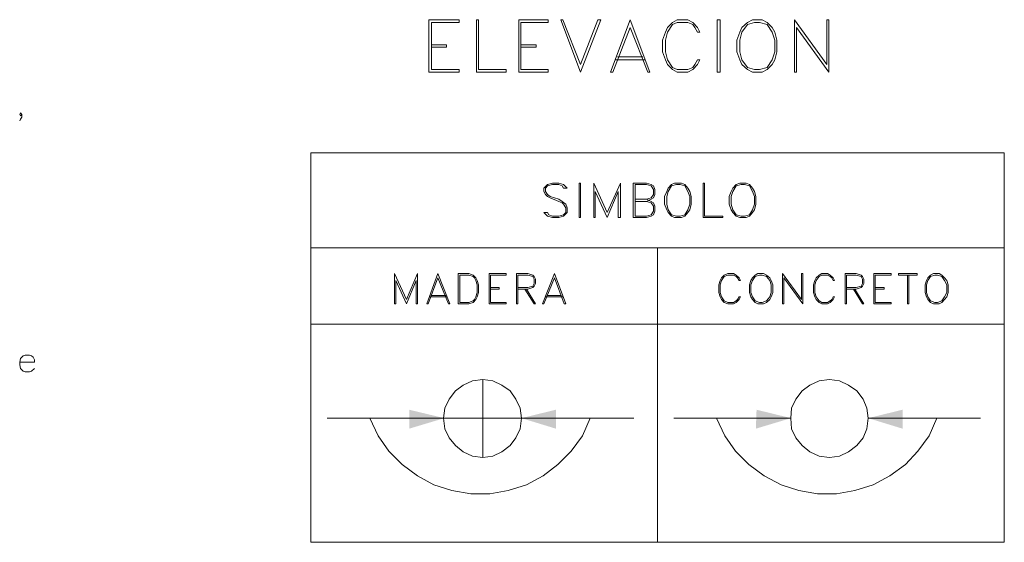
# Model space of a CAD drawing. Header units: millimetres. Extents: x 7 to 3083, y -677 to 294.
# Tile 63 of 256: x 392 to 451, y 114 to 145. Entities that reach past the tile are written whole.
import ezdxf

# ---------------------------------------------------------------- set-up
doc = ezdxf.new("R2010")
doc.units = ezdxf.units.MM
for name, color, linetype, lineweight in [('DGE_CONTORNOS', 7, 'Continuous', 0), ('DGE_DATOS', 7, 'Continuous', 0), ('DGE_RELLENO', 7, 'Continuous', 0)]:
    doc.layers.add(name, color=color, linetype=linetype, lineweight=lineweight)

# ---------------------------------------------------------------- blocks, each defined once
blk = doc.blocks.new('DGE_BT_002')
at = {"layer": 'DGE_RELLENO', "true_color": 0x000000}
for points in [[(95.504, 121.5674), (95.504, 120.4244), (97.6207, 121.0594)], [(104.3517, 121.5674), (104.3517, 120.4244), (102.2773, 121.0594)], [(116.459, 121.5674), (116.4167, 120.4244), (118.5333, 121.0594)], [(125.2643, 121.5674), (125.2643, 120.4244), (123.19, 121.0594)]]:
    blk.add_hatch(color=18, dxfattribs=at).paths.add_polyline_path(points, flags=0)
at = {"layer": 'DGE_CONTORNOS', "lineweight": 13}
for points in [[(96.6893, 145.1047), (96.6893, 141.9297)], [(96.6893, 145.1047), (98.5097, 145.1047)], [(96.8587, 144.9354), (98.5097, 144.9354), (98.5097, 145.1047)], [(96.8587, 144.9354), (96.8587, 142.099)], [(99.568, 141.9297), (99.568, 145.1047), (99.695, 145.1047), (99.695, 142.099), (101.346, 142.099), (101.346, 141.9297), (99.568, 141.9297)], [(102.108, 145.1047), (102.108, 141.9297)], [(102.108, 145.1047), (103.886, 145.1047)], [(102.235, 144.9354), (103.886, 144.9354), (103.886, 145.1047)], [(102.235, 144.9354), (102.235, 142.099)], [(105.8333, 141.9297), (104.648, 145.1047), (104.775, 145.1047), (105.8333, 142.3954)], [(107.061, 145.1047), (106.8917, 145.1047), (105.8333, 142.3954)], [(107.061, 145.1047), (105.8333, 141.9297)], [(108.839, 145.1047), (107.6537, 141.9297)], [(108.839, 144.639), (109.8973, 141.9297), (110.0243, 141.9297), (108.839, 145.1047)], [(113.03, 144.3427), (112.903, 144.639), (112.6067, 144.9354), (112.3103, 145.1047), (111.6753, 145.1047), (111.379, 144.9354), (111.0827, 144.639), (110.9557, 144.3427), (110.7863, 143.877), (110.7863, 143.1574), (110.9557, 142.6917), (111.0827, 142.3954), (111.379, 142.099), (111.6753, 141.9297), (112.3103, 141.9297), (112.6067, 142.099), (112.903, 142.3954), (113.03, 142.6917)], [(113.03, 144.3427), (112.903, 144.3427), (112.7337, 144.639), (112.6067, 144.8084), (112.3103, 144.9354), (111.6753, 144.9354), (111.379, 144.8084), (111.0827, 144.3427), (110.9557, 143.877), (110.9557, 143.1574), (111.0827, 142.6917), (111.379, 142.226), (111.6753, 142.099), (112.3103, 142.099), (112.6067, 142.226), (112.7337, 142.3954), (112.903, 142.6917), (113.03, 142.6917)], [(114.0883, 145.1047), (114.0883, 141.9297), (114.2577, 141.9297)], [(114.0883, 145.1047), (114.2577, 145.1047), (114.2577, 141.9297)], [(116.205, 145.1047), (115.9087, 144.9354), (115.57, 144.639), (115.443, 144.3427), (115.2737, 143.877), (115.2737, 143.1574), (115.443, 142.6917), (115.57, 142.3954), (115.9087, 142.099), (116.205, 141.9297), (116.7977, 141.9297), (117.094, 142.099), (117.3903, 142.3954), (117.5597, 142.6917), (117.6867, 143.1574), (117.6867, 143.877), (117.5597, 144.3427), (117.3903, 144.639), (117.094, 144.9354), (116.7977, 145.1047), (116.205, 145.1047)], [(116.332, 144.9354), (115.9087, 144.8084), (115.57, 144.3427), (115.443, 143.877), (115.443, 143.1574), (115.57, 142.6917), (115.9087, 142.226), (116.332, 142.099), (116.6283, 142.099), (117.094, 142.226), (117.3903, 142.6917), (117.5597, 143.1574), (117.5597, 143.877), (117.3903, 144.3427), (117.094, 144.8084), (116.6283, 144.9354), (116.332, 144.9354)], [(118.745, 145.1047), (118.745, 141.9297)], [(118.745, 145.1047), (120.6923, 142.3954), (120.6923, 145.1047), (120.8193, 145.1047), (120.8193, 141.9297)], [(108.839, 144.639), (107.7807, 141.9297), (107.6537, 141.9297)], [(118.872, 144.639), (118.872, 141.9297), (118.745, 141.9297)], [(118.872, 144.639), (120.8193, 141.9297)], [(96.8587, 143.5807), (97.7477, 143.5807), (97.7477, 143.4537), (96.8587, 143.4537)], [(102.235, 143.5807), (103.1663, 143.5807), (103.1663, 143.4537), (102.235, 143.4537)], [(107.95, 142.6917), (109.728, 142.6917)], [(108.077, 142.861), (109.601, 142.861)], [(96.8587, 142.099), (98.5097, 142.099), (98.5097, 141.9297), (96.6893, 141.9297)], [(102.235, 142.099), (103.886, 142.099), (103.886, 141.9297), (102.108, 141.9297)], [(72.136, 139.3897), (72.0513, 139.4744), (72.009, 139.3897), (72.0513, 139.305), (72.136, 139.3897), (72.136, 139.2204), (72.0513, 139.0934), (72.009, 139.0087)], [(105.029, 134.9447), (104.8173, 135.1564), (104.521, 135.241), (104.14, 135.241), (103.8437, 135.1564), (103.632, 134.9447), (103.632, 134.733), (103.7167, 134.5637), (103.8437, 134.4367), (104.013, 134.352), (104.521, 134.1404), (104.7327, 134.0557), (104.8173, 133.971), (104.9443, 133.7594), (104.9443, 133.463), (104.8173, 133.336), (104.521, 133.2514), (104.14, 133.2514), (103.9283, 133.336), (103.8437, 133.463), (103.632, 133.463)], [(105.029, 134.9447), (104.8173, 134.9447), (104.7327, 135.0717), (104.521, 135.1564), (104.14, 135.1564), (103.8437, 135.0717), (103.7167, 134.9447), (103.7167, 134.733), (103.8437, 134.5637), (104.013, 134.4367), (104.521, 134.2674), (104.7327, 134.1404), (104.9443, 133.971), (105.029, 133.7594), (105.029, 133.463), (104.8173, 133.2514), (104.521, 133.1667), (104.14, 133.1667), (103.8437, 133.2514), (103.632, 133.463)], [(105.7487, 135.241), (105.7487, 133.1667), (105.8333, 133.1667)], [(105.7487, 135.241), (105.8333, 135.241), (105.8333, 133.1667)], [(106.6377, 135.241), (106.6377, 133.1667)], [(106.6377, 135.241), (107.442, 133.463), (108.2463, 135.241)], [(107.442, 133.1667), (108.1193, 134.733), (108.1193, 133.1667), (108.2463, 133.1667), (108.2463, 135.241)], [(109.0083, 135.241), (109.0083, 133.1667)], [(109.0083, 135.241), (109.8127, 135.241), (110.109, 135.1564), (110.236, 135.0717), (110.3207, 134.86), (110.3207, 134.5637), (110.236, 134.352), (110.109, 134.2674), (109.8127, 134.1404)], [(109.1353, 135.1564), (109.1353, 133.2514)], [(109.1353, 135.1564), (109.8127, 135.1564), (110.109, 135.0717), (110.236, 134.86), (110.236, 134.5637), (110.109, 134.352), (109.8127, 134.2674), (109.1353, 134.2674)], [(111.506, 135.241), (111.3367, 135.1564), (111.125, 134.9447), (111.0403, 134.733), (110.9133, 134.4367), (110.9133, 133.971), (111.0403, 133.6324), (111.125, 133.463), (111.3367, 133.2514), (111.506, 133.1667), (111.9293, 133.1667), (112.141, 133.2514), (112.3103, 133.463), (112.4373, 133.6324), (112.522, 133.971), (112.522, 134.4367), (112.4373, 134.733), (112.3103, 134.9447), (112.141, 135.1564), (111.9293, 135.241), (111.506, 135.241)], [(111.633, 135.1564), (111.3367, 135.0717), (111.125, 134.733), (111.0403, 134.4367), (111.0403, 133.971), (111.125, 133.6324), (111.3367, 133.336), (111.633, 133.2514), (111.8447, 133.2514), (112.141, 133.336), (112.3103, 133.6324), (112.4373, 133.971), (112.4373, 134.4367), (112.3103, 134.733), (112.141, 135.0717), (111.8447, 135.1564), (111.633, 135.1564)], [(113.2417, 133.1667), (113.2417, 135.241), (113.3263, 135.241), (113.3263, 133.2514), (114.427, 133.2514), (114.427, 133.1667), (113.2417, 133.1667)], [(115.443, 135.241), (115.2313, 135.1564), (115.0197, 134.9447), (114.935, 134.733), (114.808, 134.4367), (114.808, 133.971), (114.935, 133.6324), (115.0197, 133.463), (115.2313, 133.2514), (115.443, 133.1667), (115.824, 133.1667), (116.0357, 133.2514), (116.205, 133.463), (116.332, 133.6324), (116.4167, 133.971), (116.4167, 134.4367), (116.332, 134.733), (116.205, 134.9447), (116.0357, 135.1564), (115.824, 135.241), (115.443, 135.241)], [(115.5277, 135.1564), (115.2313, 135.0717), (115.0197, 134.733), (114.935, 134.4367), (114.935, 133.971), (115.0197, 133.6324), (115.2313, 133.336), (115.5277, 133.2514), (115.7393, 133.2514), (116.0357, 133.336), (116.205, 133.6324), (116.332, 133.971), (116.332, 134.4367), (116.205, 134.733), (116.0357, 135.0717), (115.7393, 135.1564), (115.5277, 135.1564)], [(106.7223, 134.733), (106.7223, 133.1667), (106.6377, 133.1667)], [(106.7223, 134.733), (107.442, 133.1667)], [(109.8127, 134.2674), (110.109, 134.1404), (110.236, 134.0557), (110.3207, 133.844), (110.3207, 133.5477), (110.236, 133.336), (110.109, 133.2514), (109.8127, 133.1667), (109.0083, 133.1667)], [(109.1353, 134.1404), (109.8127, 134.1404), (110.109, 134.0557), (110.236, 133.844), (110.236, 133.5477), (110.109, 133.336), (109.8127, 133.2514), (109.1353, 133.2514)], [(94.615, 129.78), (94.615, 127.9597)], [(94.615, 129.78), (95.3347, 128.2137), (96.012, 129.78)], [(95.3347, 127.9597), (95.9273, 129.3567), (95.9273, 127.9597), (96.012, 127.9597), (96.012, 129.78)], [(97.2397, 129.78), (96.5623, 127.9597)], [(97.2397, 129.526), (96.647, 127.9597), (96.5623, 127.9597)], [(97.2397, 129.526), (97.8747, 127.9597), (97.9593, 127.9597), (97.2397, 129.78)], [(98.4673, 129.78), (98.4673, 127.9597)], [(98.4673, 129.78), (99.1023, 129.78), (99.3563, 129.6954), (99.5257, 129.526), (99.6103, 129.3567), (99.695, 129.1027), (99.695, 128.637), (99.6103, 128.383), (99.5257, 128.2137), (99.3563, 128.0444), (99.1023, 127.9597), (98.4673, 127.9597)], [(98.552, 129.6954), (98.552, 128.0444)], [(98.552, 129.6954), (99.1023, 129.6954), (99.3563, 129.6107), (99.441, 129.526), (99.5257, 129.3567), (99.6103, 129.1027), (99.6103, 128.637), (99.5257, 128.383), (99.441, 128.2137), (99.3563, 128.129), (99.1023, 128.0444), (98.552, 128.0444)], [(100.33, 129.78), (100.33, 127.9597)], [(100.33, 129.78), (101.346, 129.78)], [(100.4147, 129.6954), (101.346, 129.6954), (101.346, 129.78)], [(100.4147, 129.6954), (100.4147, 128.0444)], [(101.981, 129.78), (101.981, 127.9597)], [(101.981, 129.78), (102.6583, 129.78), (102.9547, 129.6954), (103.0393, 129.6107), (103.124, 129.4414), (103.124, 129.1874), (103.0393, 129.018), (102.9547, 128.9334), (102.6583, 128.8487), (102.0657, 128.8487)], [(102.0657, 129.6954), (102.0657, 127.9597), (101.981, 127.9597)], [(102.0657, 129.6954), (102.6583, 129.6954), (102.9547, 129.6107), (103.0393, 129.4414), (103.0393, 129.1874), (102.9547, 129.018), (102.6583, 128.9334), (102.0657, 128.9334)], [(104.267, 129.78), (103.5473, 127.9597)], [(104.267, 129.526), (103.632, 127.9597), (103.5473, 127.9597)], [(104.267, 129.526), (104.8597, 127.9597), (104.9443, 127.9597), (104.267, 129.78)], [(115.4853, 129.3567), (115.4007, 129.526), (115.2313, 129.6954), (115.062, 129.78), (114.7233, 129.78), (114.5117, 129.6954), (114.3423, 129.526), (114.2577, 129.3567), (114.173, 129.1027), (114.173, 128.637), (114.2577, 128.383), (114.3423, 128.2137), (114.5117, 128.0444), (114.7233, 127.9597), (115.062, 127.9597), (115.2313, 128.0444), (115.4007, 128.2137), (115.4853, 128.383)], [(115.4853, 129.3567), (115.4007, 129.3567), (115.316, 129.526), (115.2313, 129.6107), (115.062, 129.6954), (114.7233, 129.6954), (114.5117, 129.6107), (114.3423, 129.3567), (114.2577, 129.1027), (114.2577, 128.637), (114.3423, 128.383), (114.5117, 128.129), (114.7233, 128.0444), (115.062, 128.0444), (115.2313, 128.129), (115.316, 128.2137), (115.4007, 128.383), (115.4853, 128.383)], [(116.5437, 129.78), (116.3743, 129.6954), (116.205, 129.526), (116.1203, 129.3567), (116.0357, 129.1027), (116.0357, 128.637), (116.1203, 128.383), (116.205, 128.2137), (116.3743, 128.0444), (116.5437, 127.9597), (116.8823, 127.9597), (117.0517, 128.0444), (117.2633, 128.2137), (117.348, 128.383), (117.4327, 128.637), (117.4327, 129.1027), (117.348, 129.3567), (117.2633, 129.526), (117.0517, 129.6954), (116.8823, 129.78), (116.5437, 129.78)], [(116.6283, 129.6954), (116.3743, 129.6107), (116.205, 129.3567), (116.1203, 129.1027), (116.1203, 128.637), (116.205, 128.383), (116.3743, 128.129), (116.6283, 128.0444), (116.7977, 128.0444), (117.0517, 128.129), (117.2633, 128.383), (117.348, 128.637), (117.348, 129.1027), (117.2633, 129.3567), (117.0517, 129.6107), (116.7977, 129.6954), (116.6283, 129.6954)], [(118.0253, 129.78), (118.0253, 127.9597)], [(118.0253, 129.78), (119.1683, 128.2137), (119.1683, 129.78), (119.253, 129.78), (119.253, 127.9597)], [(118.11, 129.526), (118.11, 127.9597), (118.0253, 127.9597)], [(118.11, 129.526), (119.253, 127.9597)], [(121.158, 129.3567), (121.0733, 129.526), (120.904, 129.6954), (120.7347, 129.78), (120.396, 129.78), (120.2267, 129.6954), (120.0573, 129.526), (119.9727, 129.3567), (119.888, 129.1027), (119.888, 128.637), (119.9727, 128.383), (120.0573, 128.2137), (120.2267, 128.0444), (120.396, 127.9597), (120.7347, 127.9597), (120.904, 128.0444), (121.0733, 128.2137), (121.158, 128.383)], [(121.158, 129.3567), (121.0733, 129.3567), (120.9887, 129.526), (120.904, 129.6107), (120.7347, 129.6954), (120.396, 129.6954), (120.2267, 129.6107), (120.0573, 129.3567), (119.9727, 129.1027), (119.9727, 128.637), (120.0573, 128.383), (120.2267, 128.129), (120.396, 128.0444), (120.7347, 128.0444), (120.904, 128.129), (120.9887, 128.2137), (121.0733, 128.383), (121.158, 128.383)], [(121.793, 129.78), (121.793, 127.9597)], [(121.793, 129.78), (122.4703, 129.78), (122.7667, 129.6954), (122.8513, 129.6107), (122.936, 129.4414), (122.936, 129.1874), (122.8513, 129.018), (122.7667, 128.9334), (122.4703, 128.8487), (121.8777, 128.8487)], [(121.8777, 129.6954), (121.8777, 127.9597), (121.793, 127.9597)], [(121.8777, 129.6954), (122.4703, 129.6954), (122.7667, 129.6107), (122.8513, 129.4414), (122.8513, 129.1874), (122.7667, 129.018), (122.4703, 128.9334), (121.8777, 128.9334)], [(123.5287, 129.78), (123.5287, 127.9597)], [(123.5287, 129.78), (124.587, 129.78)], [(123.6133, 129.6954), (124.587, 129.6954), (124.587, 129.78)], [(123.6133, 129.6954), (123.6133, 128.0444)], [(125.0103, 129.78), (126.1533, 129.78), (126.1533, 129.6954)], [(125.0103, 129.78), (125.0103, 129.6954), (126.1533, 129.6954)], [(125.5607, 129.6954), (125.5607, 127.9597)], [(125.6453, 129.6954), (125.6453, 127.9597), (125.5607, 127.9597)], [(127.127, 129.78), (126.9577, 129.6954), (126.7883, 129.526), (126.7037, 129.3567), (126.619, 129.1027), (126.619, 128.637), (126.7037, 128.383), (126.7883, 128.2137), (126.9577, 128.0444), (127.127, 127.9597), (127.4657, 127.9597), (127.635, 128.0444), (127.8043, 128.2137), (127.9313, 128.383), (128.016, 128.637), (128.016, 129.1027), (127.9313, 129.3567), (127.8043, 129.526), (127.635, 129.6954), (127.4657, 129.78), (127.127, 129.78)], [(127.2117, 129.6954), (126.9577, 129.6107), (126.7883, 129.3567), (126.7037, 129.1027), (126.7037, 128.637), (126.7883, 128.383), (126.9577, 128.129), (127.2117, 128.0444), (127.381, 128.0444), (127.635, 128.129), (127.8043, 128.383), (127.9313, 128.637), (127.9313, 129.1027), (127.8043, 129.3567), (127.635, 129.6107), (127.381, 129.6954), (127.2117, 129.6954)], [(94.6997, 129.3567), (94.6997, 127.9597), (94.615, 127.9597)], [(94.6997, 129.3567), (95.3347, 127.9597)], [(100.4147, 128.9334), (100.9227, 128.9334), (100.9227, 128.8487), (100.4147, 128.8487)], [(123.6133, 128.9334), (124.1637, 128.9334), (124.1637, 128.8487), (123.6133, 128.8487)], [(96.7317, 128.383), (97.79, 128.383)], [(96.8163, 128.4677), (97.7053, 128.4677)], [(102.489, 128.8487), (103.0393, 127.9597), (103.124, 127.9597), (102.5737, 128.8487)], [(103.7167, 128.383), (104.775, 128.383)], [(103.8013, 128.4677), (104.6903, 128.4677)], [(122.301, 128.8487), (122.8513, 127.9597), (122.936, 127.9597), (122.3857, 128.8487)], [(100.4147, 128.0444), (101.346, 128.0444), (101.346, 127.9597), (100.33, 127.9597)], [(123.6133, 128.0444), (124.587, 128.0444), (124.587, 127.9597), (123.5287, 127.9597)], [(72.009, 124.446), (72.898, 124.446), (72.898, 124.573), (72.8133, 124.7424), (72.7287, 124.827), (72.6017, 124.8694), (72.3477, 124.8694), (72.2207, 124.827), (72.0513, 124.6577), (72.009, 124.446), (72.009, 124.2767), (72.0513, 124.065), (72.2207, 123.8957), (72.3477, 123.8534), (72.6017, 123.8534), (72.7287, 123.8957), (72.898, 124.065)], [(97.6207, 121.0594), (90.551, 121.0594)], [(102.2773, 121.0594), (109.0507, 121.0594)], [(118.5333, 121.0594), (111.4637, 121.0594)], [(123.19, 121.0594), (129.9633, 121.0594)]]:
    blk.add_lwpolyline(points, dxfattribs=at)
at = {"layer": 'DGE_CONTORNOS', "lineweight": 5}
for points in [[(89.5773, 137.0614), (131.4027, 137.0614), (131.4027, 113.5664), (89.5773, 113.5664), (89.5773, 137.0614)], [(89.5773, 131.3464), (131.4027, 131.3464)], [(110.49, 131.3464), (110.49, 113.5664)], [(89.5773, 126.732), (131.4027, 126.732)], [(102.2773, 121.0594), (102.1927, 121.652), (101.9387, 122.2024), (101.6, 122.7104), (101.092, 123.049), (100.5417, 123.303), (99.949, 123.3877), (99.314, 123.303), (98.7637, 123.049), (98.298, 122.7104), (97.917, 122.2024), (97.663, 121.652), (97.5783, 121.0594), (97.663, 120.4244), (97.917, 119.874), (98.298, 119.4084), (98.7637, 119.0274), (99.314, 118.7734), (99.949, 118.6887), (100.5417, 118.7734), (101.092, 119.0274), (101.6, 119.4084), (101.9387, 119.874), (102.1927, 120.4244), (102.2773, 121.0594)], [(99.949, 123.3877), (99.949, 118.6887)], [(123.19, 121.0594), (123.1053, 121.652), (122.8937, 122.2024), (122.5127, 122.7104), (122.0047, 123.049), (121.4543, 123.303), (120.8617, 123.3877), (120.2267, 123.303), (119.6763, 123.049), (119.2107, 122.7104), (118.8297, 122.2024), (118.5757, 121.652), (118.5333, 121.0594), (118.5757, 120.4244), (118.8297, 119.874), (119.2107, 119.4084), (119.6763, 119.0274), (120.2267, 118.7734), (120.8617, 118.6887), (121.4543, 118.7734), (122.0047, 119.0274), (122.5127, 119.4084), (122.8937, 119.874), (123.1053, 120.4244), (123.19, 121.0594)], [(93.1333, 121.0594), (93.6413, 120.001), (94.2763, 119.0697), (95.0807, 118.2654), (96.012, 117.588), (96.9857, 117.0377), (98.0863, 116.699), (99.2293, 116.4874), (100.3723, 116.4874), (101.473, 116.699), (102.5737, 117.0377), (103.5897, 117.588), (104.4787, 118.2654), (105.283, 119.0697), (105.9603, 120.001), (106.426, 121.0594)], [(97.5783, 121.0594), (102.2773, 121.0594)], [(114.046, 121.0594), (114.554, 120.001), (115.189, 119.0697), (115.9933, 118.2654), (116.9247, 117.588), (117.9407, 117.0377), (118.999, 116.699), (120.142, 116.4874), (121.285, 116.4874), (122.3857, 116.699), (123.4863, 117.0377), (124.5023, 117.588), (125.4337, 118.2654), (126.1957, 119.0697), (126.873, 120.001), (127.3387, 121.0594)]]:
    blk.add_lwpolyline(points, dxfattribs=at)
at = {"layer": 'DGE_DATOS', "flags": 1}
for tag, p in [('NORMA', (12, -5)), ('LAMINA', (12, -8)), ('PAGINA_PDF', (12, -11))]:
    blk.add_attdef(tag, p, '', height=1.5, dxfattribs=at)

msp = doc.modelspace()

# ---------------------------------------------------------------- block references
msp.add_blockref('DGE_BT_002', (320, 0))

doc.saveas('drawing.dxf')
